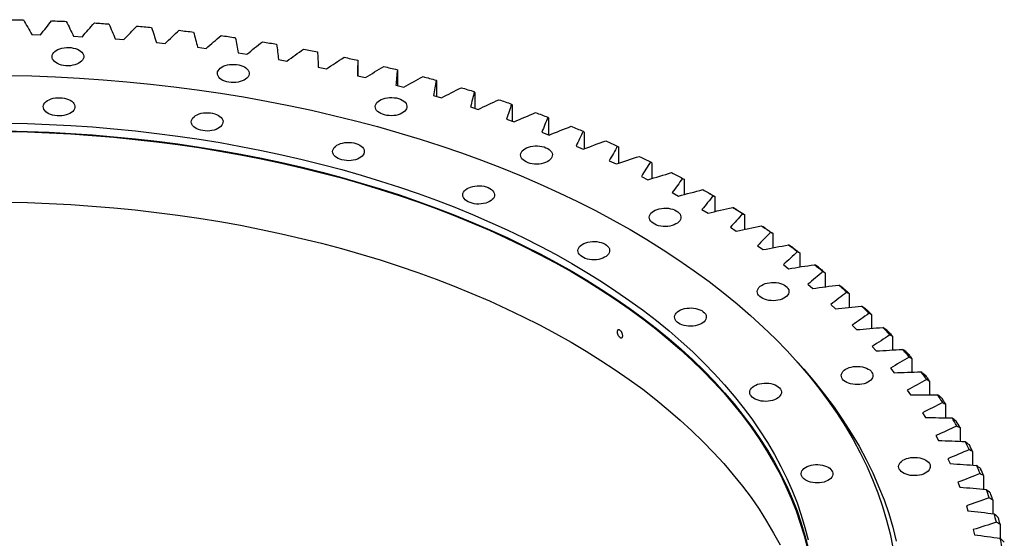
# Model space of a CAD drawing. Header units: millimetres. Extents: x 87 to 10836, y 6003 to 14592.
# Tile 16 of 16: x 7974 to 8998, y 10451 to 10991. Entities that reach past the tile are written whole.
import ezdxf

# ---------------------------------------------------------------- set-up
doc = ezdxf.new("R2010")
doc.units = ezdxf.units.MM
doc.header["$LTSCALE"] = 50

msp = doc.modelspace()

# ---------------------------------------------------------------- linework, layer by layer
at = {"color": 7, "linetype": 'Continuous', "lineweight": 25}
for p, q in [((7986.4, 10975.9), (7995.6, 10975.6)), ((8029.9, 10974.1), (8039, 10973.7)), ((8073.2, 10971.4), (8082.2, 10970.7)), ((8116.2, 10967.5), (8125.2, 10966.6)), ((8158.9, 10962.7), (8167.8, 10961.5)), ((8201.3, 10956.8), (8210.1, 10955.4)), ((8243.1, 10949.9), (8251.8, 10948.3)), ((8325.6, 10948.3), (8325.6, 10933)), ((8284.5, 10942), (8293, 10940.2)), ((8325.2, 10933.1), (8333.6, 10931.1)), ((8367, 10938.4), (8367, 10922.7)), ((8365.2, 10923.2), (8373.5, 10921)), ((8407.6, 10927.5), (8407.6, 10911.4)), ((8404.5, 10912.3), (8412.6, 10910)), ((8447.4, 10915.6), (8447.4, 10899.1)), ((8486.3, 10902.8), (8486.3, 10885.8)), ((8443, 10900.6), (8450.9, 10898)), ((8480.5, 10887.9), (8488.3, 10885.1)), ((8524.2, 10889.1), (8524.2, 10871.5)), ((8517.2, 10874.3), (8524.7, 10871.3)), ((8561.1, 10874.4), (8561.1, 10857)), ((8552.8, 10859.8), (8560.1, 10856.7)), ((8597, 10858.9), (8597, 10842)), ((8587.3, 10844.5), (8594.4, 10841.2)), ((8631.6, 10842.5), (8631.6, 10826.1)), ((8620.7, 10828.3), (8627.5, 10824.8)), ((8665.1, 10825.3), (8665.1, 10809.3)), ((8652.9, 10811.4), (8659.4, 10807.8)), ((8693, 10809.7), (8690.2, 10811.3)), ((8697.2, 10807.3), (8697.2, 10791.6)), ((8683.8, 10793.7), (8690.1, 10789.9)), ((8728, 10788.5), (8728, 10773.2)), ((8713.4, 10775.3), (8719.4, 10771.3)), ((8757.5, 10769), (8757.5, 10753.9)), ((8741.7, 10756.1), (8747.4, 10752)), ((8785.5, 10748.8), (8785.5, 10734)), ((8768.5, 10736.4), (8773.9, 10732.1)), ((8812, 10728), (8812, 10713.3)), ((8793.9, 10715.9), (8799, 10711.6)), ((8836.9, 10706.5), (8836.9, 10692)), ((8817.7, 10694.9), (8822.6, 10690.4)), ((8860.3, 10684.4), (8860.3, 10670)), ((8840.1, 10673.3), (8844.6, 10668.7)), ((8882.1, 10661.8), (8882.1, 10647.5)), ((8860.8, 10651.2), (8865, 10646.5)), ((8902.2, 10638.7), (8902.2, 10624.5)), ((8879.9, 10628.6), (8883.7, 10623.8)), ((8920.6, 10615.1), (8920.6, 10600.9)), ((8897.4, 10605.6), (8900.9, 10600.7)), ((8937.3, 10591.1), (8937.3, 10576.9)), ((8913.2, 10582.2), (8916.3, 10577.2)), ((8952.3, 10566.8), (8952.3, 10552.5)), ((8927.3, 10558.4), (8930, 10553.4)), ((8939.6, 10534.3), (8942, 10529.2)), ((8965.4, 10542), (8965.4, 10527.7)), ((8976.8, 10517), (8976.8, 10502.6)), ((8950.2, 10509.9), (8952.2, 10504.8)), ((8986.3, 10491.7), (8986.3, 10477.2)), ((8959, 10485.3), (8960.6, 10480.1)), ((8994, 10466.3), (8994, 10451.5)), ((8966, 10460.5), (8967.2, 10455.2))]:
    msp.add_line(p, q, dxfattribs=at)
at = {"color": 7, "linetype": 'Continuous', "lineweight": 25, "flags": 128}
for points in [[(7962.5, 10991.4), (7964.4, 10991.4), (7966.3, 10991.3), (7968.2, 10991.3), (7970.1, 10991.3), (7972, 10991.2), (7973.9, 10991.2), (7975.8, 10991.1), (7977.7, 10991.1)], [(8007, 10990.2), (8008.9, 10990.1), (8010.8, 10990.1), (8012.7, 10990), (8014.6, 10989.9), (8016.5, 10989.8), (8018.4, 10989.7), (8020.3, 10989.7), (8022.2, 10989.6)], [(8051.5, 10988), (8053.4, 10987.9), (8055.3, 10987.7), (8057.2, 10987.6), (8059.1, 10987.5), (8061, 10987.4), (8062.9, 10987.2), (8064.7, 10987.1), (8066.6, 10987)], [(8095.8, 10984.7), (8097.6, 10984.5), (8099.5, 10984.3), (8101.4, 10984.2), (8103.3, 10984), (8105.2, 10983.8), (8107, 10983.6), (8108.9, 10983.5), (8110.8, 10983.3)], [(8139.7, 10980.3), (8141.6, 10980.1), (8143.5, 10979.9), (8145.4, 10979.6), (8147.2, 10979.4), (8149.1, 10979.2), (8150.9, 10979), (8152.8, 10978.8), (8154.7, 10978.5)], [(8183.4, 10974.8), (8185.2, 10974.6), (8187.1, 10974.3), (8188.9, 10974.1), (8190.8, 10973.8), (8192.6, 10973.5), (8194.5, 10973.3), (8196.3, 10973), (8198.2, 10972.7)], [(8226.6, 10968.4), (8228.4, 10968.1), (8230.2, 10967.7), (8232.1, 10967.4), (8233.9, 10967.1), (8235.7, 10966.8), (8237.5, 10966.5), (8239.4, 10966.2), (8241.2, 10965.9)], [(8035.6, 10959.7), (8037.2, 10958.6), (8038.5, 10957.4), (8039.5, 10956.2), (8040.1, 10954.8), (8040.4, 10953.5), (8040.4, 10952.1), (8040, 10950.7), (8039.3, 10949.4), (8038.2, 10948.1), (8036.8, 10947), (8035.2, 10946), (8033.3, 10945.1), (8031.2, 10944.4), (8029, 10943.9), (8026.7, 10943.5), (8024.3, 10943.4), (8021.9, 10943.5), (8019.5, 10943.8), (8017.2, 10944.2), (8015.1, 10944.9), (8013.2, 10945.7), (8011.5, 10946.7), (8010, 10947.8), (8008.9, 10949.1), (8008.1, 10950.4), (8007.6, 10951.7), (8007.5, 10953.1), (8007.7, 10954.5), (8008.3, 10955.8), (8009.2, 10957.1), (8010.4, 10958.3), (8011.9, 10959.4), (8013.6, 10960.4), (8015.6, 10961.2), (8017.8, 10961.8), (8020.1, 10962.2), (8022.5, 10962.4), (8024.9, 10962.4), (8027.3, 10962.3), (8029.6, 10961.9), (8031.8, 10961.3), (8033.8, 10960.6), (8035.6, 10959.7)], [(8269.3, 10960.8), (8271.1, 10960.5), (8272.9, 10960.1), (8274.7, 10959.8), (8276.5, 10959.4), (8278.3, 10959.1), (8280.1, 10958.7), (8281.9, 10958.4), (8283.7, 10958)], [(8207.7, 10942.2), (8209.3, 10941.1), (8210.6, 10939.9), (8211.6, 10938.7), (8212.2, 10937.3), (8212.5, 10935.9), (8212.5, 10934.6), (8212.1, 10933.2), (8211.4, 10931.9), (8210.3, 10930.6), (8208.9, 10929.5), (8207.3, 10928.4), (8205.4, 10927.6), (8203.3, 10926.9), (8201.1, 10926.3), (8198.8, 10926), (8196.4, 10925.9), (8194, 10926), (8191.6, 10926.2), (8189.3, 10926.7), (8187.2, 10927.4), (8185.3, 10928.2), (8183.6, 10929.2), (8182.1, 10930.3), (8181, 10931.5), (8180.2, 10932.8), (8179.7, 10934.2), (8179.6, 10935.6), (8179.8, 10937), (8180.3, 10938.3), (8181.3, 10939.6), (8182.5, 10940.8), (8184, 10941.9), (8185.7, 10942.9), (8187.7, 10943.6), (8189.9, 10944.3), (8192.2, 10944.7), (8194.6, 10944.9), (8197, 10944.9), (8199.4, 10944.8), (8201.7, 10944.4), (8203.9, 10943.8), (8205.9, 10943.1), (8207.7, 10942.2)], [(8311.4, 10952.3), (8313.1, 10951.9), (8314.9, 10951.5), (8316.7, 10951.1), (8318.5, 10950.7), (8320.2, 10950.3), (8322, 10949.9), (8323.8, 10949.5), (8325.6, 10949.1)], [(8352.8, 10942.7), (8354.5, 10942.3), (8356.3, 10941.8), (8358, 10941.4), (8359.8, 10941), (8361.5, 10940.5), (8363.3, 10940.1), (8365, 10939.7), (8366.8, 10939.2)], [(7961.5, 10933.4), (7986.4, 10932.8), (8011.2, 10931.9), (8036, 10930.6), (8060.7, 10928.9), (8085.4, 10926.8), (8109.9, 10924.4), (8134.3, 10921.6), (8158.6, 10918.4), (8182.7, 10914.9), (8206.7, 10911), (8230.5, 10906.7), (8254, 10902.1), (8277.4, 10897.1), (8300.5, 10891.8), (8323.4, 10886.1), (8346, 10880.1), (8368.3, 10873.7), (8390.4, 10867), (8412.1, 10860), (8433.5, 10852.7), (8454.5, 10845), (8475.2, 10837), (8495.6, 10828.7), (8515.5, 10820.1), (8535.1, 10811.2), (8554.2, 10802), (8572.9, 10792.6), (8591.2, 10782.8), (8609.1, 10772.8)], [(8393.5, 10932.1), (8395.2, 10931.7), (8396.9, 10931.2), (8398.7, 10930.7), (8400.4, 10930.2), (8402.1, 10929.8), (8403.8, 10929.3), (8405.5, 10928.8), (8407.2, 10928.3)], [(8433.4, 10920.6), (8435.1, 10920.1), (8436.8, 10919.6), (8438.5, 10919.1), (8440.1, 10918.5), (8441.8, 10918), (8443.5, 10917.5), (8445.2, 10917), (8446.8, 10916.5)], [(8026.5, 10907.5), (8028.1, 10906.4), (8029.4, 10905.2), (8030.3, 10904), (8031, 10902.6), (8031.3, 10901.2), (8031.2, 10899.8), (8030.9, 10898.5), (8030.1, 10897.2), (8029.1, 10895.9), (8027.7, 10894.8), (8026, 10893.7), (8024.2, 10892.9), (8022.1, 10892.2), (8019.9, 10891.6), (8017.5, 10891.3), (8015.1, 10891.2), (8012.7, 10891.3), (8010.4, 10891.5), (8008.1, 10892), (8006, 10892.7), (8004, 10893.5), (8002.3, 10894.5), (8000.9, 10895.6), (7999.8, 10896.8), (7998.9, 10898.1), (7998.5, 10899.5), (7998.3, 10900.9), (7998.5, 10902.3), (7999.1, 10903.6), (8000, 10904.9), (8001.2, 10906.1), (8002.7, 10907.2), (8004.5, 10908.1), (8006.5, 10908.9), (8008.6, 10909.6), (8010.9, 10910), (8013.3, 10910.2), (8015.7, 10910.2), (8018.1, 10910.1), (8020.4, 10909.7), (8022.6, 10909.1), (8024.7, 10908.4), (8026.5, 10907.5)], [(8371.9, 10907.7), (8373.5, 10906.6), (8374.8, 10905.4), (8375.8, 10904.2), (8376.4, 10902.8), (8376.7, 10901.4), (8376.7, 10900), (8376.3, 10898.7), (8375.6, 10897.4), (8374.5, 10896.1), (8373.1, 10895), (8371.5, 10893.9), (8369.6, 10893.1), (8367.5, 10892.4), (8365.3, 10891.8), (8363, 10891.5), (8360.6, 10891.4), (8358.2, 10891.5), (8355.8, 10891.7), (8353.5, 10892.2), (8351.4, 10892.9), (8349.5, 10893.7), (8347.8, 10894.7), (8346.3, 10895.8), (8345.2, 10897), (8344.4, 10898.3), (8343.9, 10899.7), (8343.8, 10901.1), (8344, 10902.5), (8344.6, 10903.8), (8345.5, 10905.1), (8346.7, 10906.3), (8348.2, 10907.4), (8349.9, 10908.3), (8351.9, 10909.1), (8354.1, 10909.7), (8356.4, 10910.2), (8358.8, 10910.4), (8361.2, 10910.4), (8363.6, 10910.2), (8365.9, 10909.9), (8368.1, 10909.3), (8370.1, 10908.6), (8371.9, 10907.7)], [(8472.5, 10908.1), (8474.1, 10907.6), (8475.7, 10907), (8477.4, 10906.5), (8479, 10905.9), (8480.7, 10905.3), (8482.3, 10904.8), (8483.9, 10904.2), (8485.6, 10903.6)], [(8180.6, 10891.8), (8182.1, 10890.7), (8183.4, 10889.5), (8184.4, 10888.3), (8185.1, 10886.9), (8185.4, 10885.6), (8185.3, 10884.2), (8184.9, 10882.8), (8184.2, 10881.5), (8183.1, 10880.2), (8181.8, 10879.1), (8180.1, 10878.1), (8178.2, 10877.2), (8176.2, 10876.5), (8173.9, 10876), (8171.6, 10875.6), (8169.2, 10875.5), (8166.8, 10875.6), (8164.4, 10875.9), (8162.2, 10876.3), (8160, 10877), (8158.1, 10877.8), (8156.4, 10878.8), (8155, 10879.9), (8153.8, 10881.1), (8153, 10882.5), (8152.5, 10883.8), (8152.4, 10885.2), (8152.6, 10886.6), (8153.2, 10887.9), (8154.1, 10889.2), (8155.3, 10890.4), (8156.8, 10891.5), (8158.6, 10892.5), (8160.5, 10893.3), (8162.7, 10893.9), (8165, 10894.3), (8167.4, 10894.5), (8169.8, 10894.5), (8172.2, 10894.4), (8174.5, 10894), (8176.7, 10893.4), (8178.7, 10892.7), (8180.6, 10891.8)], [(8510.6, 10894.7), (8512.2, 10894.1), (8513.8, 10893.5), (8515.4, 10892.9), (8517, 10892.3), (8518.6, 10891.7), (8520.2, 10891.1), (8521.7, 10890.5), (8523.3, 10889.9)], [(7959.2, 10883.8), (7981.9, 10883.2), (8004.5, 10882.4), (8027, 10881.2), (8049.5, 10879.7), (8071.9, 10877.8), (8094.2, 10875.6), (8116.4, 10873), (8138.5, 10870.1), (8160.5, 10866.9), (8182.3, 10863.4), (8203.9, 10859.5), (8225.3, 10855.3), (8246.6, 10850.8), (8267.6, 10845.9), (8288.4, 10840.8), (8309, 10835.3), (8329.3, 10829.5), (8349.3, 10823.4), (8369.1, 10817), (8388.6, 10810.3), (8407.7, 10803.4), (8426.5, 10796.1), (8445, 10788.6), (8463.2, 10780.7), (8481, 10772.6), (8498.4, 10764.3), (8515.4, 10755.7), (8532, 10746.8), (8548.2, 10737.7)], [(7959.2, 10875.6), (7981.9, 10875.1), (8004.5, 10874.2), (8027, 10873), (8049.5, 10871.5), (8071.9, 10869.6), (8094.2, 10867.4), (8116.4, 10864.8), (8138.5, 10862), (8160.5, 10858.7), (8182.3, 10855.2), (8203.9, 10851.3), (8225.3, 10847.1), (8246.6, 10842.6), (8267.6, 10837.8), (8288.4, 10832.6), (8309, 10827.1), (8329.3, 10821.3), (8349.3, 10815.2), (8369.1, 10808.9), (8388.6, 10802.2), (8407.7, 10795.2), (8426.5, 10787.9), (8445, 10780.4), (8463.2, 10772.6), (8481, 10764.5), (8498.4, 10756.1), (8515.4, 10747.5), (8532, 10738.6), (8548.2, 10729.5)], [(7959.2, 10875), (7981.8, 10874.5), (8004.4, 10873.6), (8026.9, 10872.5), (8049.4, 10870.9), (8071.8, 10869), (8094, 10866.8), (8116.2, 10864.3), (8138.3, 10861.4), (8160.2, 10858.2), (8182, 10854.6), (8203.6, 10850.8), (8225, 10846.6), (8246.2, 10842.1), (8267.2, 10837.2), (8288, 10832.1), (8308.6, 10826.6), (8328.8, 10820.8), (8348.9, 10814.7), (8368.6, 10808.4), (8388, 10801.7), (8407.2, 10794.7), (8426, 10787.5), (8444.4, 10779.9), (8462.6, 10772.1), (8480.3, 10764), (8497.7, 10755.7), (8514.7, 10747.1), (8531.3, 10738.2), (8547.5, 10729.1)], [(8547.7, 10880.4), (8549.2, 10879.7), (8550.8, 10879.1), (8552.3, 10878.5), (8553.9, 10877.8), (8555.4, 10877.2), (8557, 10876.6), (8558.5, 10875.9), (8560.1, 10875.3)], [(8327.6, 10860.9), (8329.1, 10859.8), (8330.4, 10858.7), (8331.4, 10857.4), (8332.1, 10856), (8332.4, 10854.7), (8332.3, 10853.3), (8331.9, 10851.9), (8331.2, 10850.6), (8330.1, 10849.3), (8328.8, 10848.2), (8327.1, 10847.2), (8325.2, 10846.3), (8323.2, 10845.6), (8320.9, 10845.1), (8318.6, 10844.7), (8316.2, 10844.6), (8313.8, 10844.7), (8311.4, 10845), (8309.2, 10845.4), (8307, 10846.1), (8305.1, 10846.9), (8303.4, 10847.9), (8302, 10849), (8300.8, 10850.3), (8300, 10851.6), (8299.5, 10852.9), (8299.4, 10854.3), (8299.6, 10855.7), (8300.2, 10857.1), (8301.1, 10858.3), (8302.3, 10859.5), (8303.8, 10860.6), (8305.6, 10861.6), (8307.6, 10862.4), (8309.7, 10863), (8312, 10863.4), (8314.4, 10863.6), (8316.8, 10863.7), (8319.2, 10863.5), (8321.5, 10863.1), (8323.7, 10862.5), (8325.7, 10861.8), (8327.6, 10860.9)], [(8583.7, 10865.2), (8585.2, 10864.5), (8586.7, 10863.8), (8588.2, 10863.2), (8589.7, 10862.5), (8591.2, 10861.8), (8592.7, 10861.1), (8594.2, 10860.5), (8595.7, 10859.8)], [(8523.3, 10857.2), (8524.8, 10856.2), (8526.1, 10855), (8527.1, 10853.7), (8527.8, 10852.4), (8528.1, 10851), (8528, 10849.6), (8527.6, 10848.2), (8526.9, 10846.9), (8525.8, 10845.7), (8524.5, 10844.5), (8522.8, 10843.5), (8521, 10842.6), (8518.9, 10841.9), (8516.6, 10841.4), (8514.3, 10841.1), (8511.9, 10841), (8509.5, 10841), (8507.1, 10841.3), (8504.9, 10841.8), (8502.8, 10842.4), (8500.8, 10843.3), (8499.1, 10844.3), (8497.7, 10845.4), (8496.5, 10846.6), (8495.7, 10847.9), (8495.2, 10849.3), (8495.1, 10850.7), (8495.3, 10852), (8495.9, 10853.4), (8496.8, 10854.7), (8498, 10855.9), (8499.5, 10857), (8501.3, 10857.9), (8503.3, 10858.7), (8505.4, 10859.3), (8507.7, 10859.7), (8510.1, 10860), (8512.5, 10860), (8514.9, 10859.8), (8517.2, 10859.4), (8519.4, 10858.9), (8521.4, 10858.1), (8523.3, 10857.2)], [(8618.6, 10849.1), (8620, 10848.4), (8621.5, 10847.7), (8622.9, 10847), (8624.4, 10846.3), (8625.8, 10845.6), (8627.3, 10844.8), (8628.7, 10844.1), (8630.2, 10843.4)], [(8652.2, 10832.2), (8653.7, 10831.4), (8655.1, 10830.7), (8656.5, 10830), (8657.9, 10829.2), (8659.3, 10828.5), (8660.7, 10827.7), (8662.1, 10827), (8663.5, 10826.2)], [(8463, 10815.7), (8464.6, 10814.7), (8465.9, 10813.5), (8466.9, 10812.2), (8467.5, 10810.9), (8467.9, 10809.5), (8467.8, 10808.1), (8467.4, 10806.7), (8466.7, 10805.4), (8465.6, 10804.2), (8464.3, 10803), (8462.6, 10802), (8460.7, 10801.1), (8458.7, 10800.4), (8456.4, 10799.9), (8454.1, 10799.6), (8451.7, 10799.5), (8449.3, 10799.5), (8446.9, 10799.8), (8444.6, 10800.3), (8442.5, 10801), (8440.6, 10801.8), (8438.9, 10802.8), (8437.5, 10803.9), (8436.3, 10805.1), (8435.5, 10806.4), (8435, 10807.8), (8434.9, 10809.2), (8435.1, 10810.5), (8435.7, 10811.9), (8436.6, 10813.2), (8437.8, 10814.4), (8439.3, 10815.5), (8441.1, 10816.4), (8443, 10817.2), (8445.2, 10817.8), (8447.5, 10818.2), (8449.9, 10818.5), (8452.3, 10818.5), (8454.7, 10818.3), (8457, 10817.9), (8459.2, 10817.4), (8461.2, 10816.6), (8463, 10815.7)], [(8684.7, 10814.5), (8686, 10813.7), (8687.4, 10812.9), (8688.7, 10812.2), (8690.1, 10811.4), (8691.4, 10810.6), (8692.8, 10809.8), (8694.1, 10809.1), (8695.5, 10808.3)], [(8693, 10809.7), (8694, 10809.1), (8695.1, 10808.5), (8696.1, 10807.9), (8697.2, 10807.3)], [(7959.2, 10801.5), (7981.8, 10801), (8004.4, 10800.2), (8026.9, 10799), (8049.4, 10797.4), (8071.8, 10795.6), (8094, 10793.3), (8116.2, 10790.8), (8138.3, 10787.9), (8160.2, 10784.7), (8182, 10781.2), (8203.6, 10777.3), (8225, 10773.1), (8246.2, 10768.6), (8267.2, 10763.7), (8288, 10758.6), (8308.6, 10753.1), (8328.8, 10747.3), (8348.9, 10741.3), (8368.6, 10734.9), (8388, 10728.2), (8407.2, 10721.2), (8426, 10714), (8444.4, 10706.4), (8462.6, 10698.6), (8480.3, 10690.5), (8497.7, 10682.2), (8514.7, 10673.6), (8531.3, 10664.7), (8547.5, 10655.6)], [(8657.1, 10792.4), (8658.7, 10791.3), (8660, 10790.1), (8661, 10788.9), (8661.6, 10787.5), (8661.9, 10786.2), (8661.9, 10784.8), (8661.5, 10783.4), (8660.8, 10782.1), (8659.7, 10780.8), (8658.3, 10779.7), (8656.7, 10778.7), (8654.8, 10777.8), (8652.7, 10777.1), (8650.5, 10776.6), (8648.2, 10776.2), (8645.8, 10776.1), (8643.4, 10776.2), (8641, 10776.5), (8638.7, 10776.9), (8636.6, 10777.6), (8634.7, 10778.4), (8633, 10779.4), (8631.5, 10780.5), (8630.4, 10781.7), (8629.6, 10783.1), (8629.1, 10784.4), (8629, 10785.8), (8629.2, 10787.2), (8629.8, 10788.5), (8630.7, 10789.8), (8631.9, 10791), (8633.4, 10792.1), (8635.1, 10793.1), (8637.1, 10793.9), (8639.3, 10794.5), (8641.6, 10794.9), (8644, 10795.1), (8646.4, 10795.1), (8648.8, 10795), (8651.1, 10794.6), (8653.3, 10794), (8655.3, 10793.3), (8657.1, 10792.4)], [(8715.8, 10796), (8717.1, 10795.2), (8718.4, 10794.4), (8719.7, 10793.6), (8721, 10792.8), (8722.3, 10792), (8723.6, 10791.2), (8724.8, 10790.4), (8726.1, 10789.5)], [(8719.8, 10793.7), (8720.8, 10793), (8721.9, 10792.4), (8722.9, 10791.7), (8723.9, 10791.1), (8725, 10790.4), (8726, 10789.8), (8727, 10789.1), (8728, 10788.5)], [(8609.1, 10772.8), (8626.4, 10762.5), (8643.3, 10751.9), (8659.7, 10741.1), (8675.7, 10730.1), (8691.1, 10718.8), (8706, 10707.3), (8720.3, 10695.5), (8734.2, 10683.6), (8747.5, 10671.4), (8760.2, 10659.1), (8772.3, 10646.5), (8783.9, 10633.8), (8795, 10620.9), (8805.4, 10607.9), (8815.2, 10594.7), (8824.4, 10581.3), (8833, 10567.8), (8841, 10554.2), (8848.4, 10540.5), (8855.2, 10526.7), (8861.3, 10512.7), (8866.8, 10498.7), (8871.7, 10484.6), (8875.9, 10470.5), (8879.5, 10456.2), (8882.4, 10442)], [(8745.6, 10776.8), (8746.8, 10776), (8748, 10775.1), (8749.3, 10774.3), (8750.5, 10773.5), (8751.7, 10772.6), (8752.9, 10771.8), (8754.2, 10770.9), (8755.4, 10770.1)], [(8749.6, 10774.4), (8750.6, 10773.7), (8751.6, 10773), (8752.6, 10772.4), (8753.6, 10771.7), (8754.5, 10771), (8755.5, 10770.3), (8756.5, 10769.7), (8757.5, 10769)], [(8582.9, 10757.7), (8584.5, 10756.6), (8585.8, 10755.4), (8586.7, 10754.2), (8587.4, 10752.8), (8587.7, 10751.5), (8587.7, 10750.1), (8587.3, 10748.7), (8586.5, 10747.4), (8585.5, 10746.1), (8584.1, 10745), (8582.5, 10744), (8580.6, 10743.1), (8578.5, 10742.4), (8576.3, 10741.9), (8573.9, 10741.5), (8571.5, 10741.4), (8569.1, 10741.5), (8566.8, 10741.8), (8564.5, 10742.2), (8562.4, 10742.9), (8560.4, 10743.7), (8558.7, 10744.7), (8557.3, 10745.8), (8556.2, 10747.1), (8555.3, 10748.4), (8554.9, 10749.7), (8554.7, 10751.1), (8554.9, 10752.5), (8555.5, 10753.8), (8556.4, 10755.1), (8557.6, 10756.3), (8559.1, 10757.4), (8560.9, 10758.4), (8562.9, 10759.2), (8565, 10759.8), (8567.3, 10760.2), (8569.7, 10760.4), (8572.1, 10760.4), (8574.5, 10760.3), (8576.8, 10759.9), (8579, 10759.3), (8581.1, 10758.6), (8582.9, 10757.7)], [(8773.9, 10756.9), (8775.1, 10756), (8776.2, 10755.2), (8777.4, 10754.3), (8778.6, 10753.4), (8779.7, 10752.6), (8780.9, 10751.7), (8782.1, 10750.8), (8783.2, 10750)], [(8778, 10754.4), (8778.9, 10753.7), (8779.9, 10753), (8780.8, 10752.3), (8781.7, 10751.6), (8782.7, 10750.9), (8783.6, 10750.2), (8784.5, 10749.5), (8785.5, 10748.8)], [(8548.2, 10737.7), (8564, 10728.3), (8579.4, 10718.7), (8594.3, 10708.9), (8608.8, 10698.8), (8622.8, 10688.6), (8636.4, 10678.1), (8649.5, 10667.4), (8662, 10656.5), (8674.1, 10645.5), (8685.7, 10634.3), (8696.8, 10622.8), (8707.3, 10611.3), (8717.3, 10599.6), (8726.8, 10587.7), (8735.7, 10575.7), (8744.1, 10563.5), (8752, 10551.3), (8759.3, 10538.9), (8766, 10526.4), (8772.1, 10513.8), (8777.7, 10501.1), (8782.7, 10488.4), (8787.1, 10475.6), (8790.9, 10462.7), (8794.2, 10449.8)], [(8547.5, 10729.1), (8563.3, 10719.7), (8578.7, 10710.2), (8593.6, 10700.3), (8608, 10690.3), (8622.1, 10680), (8635.6, 10669.6), (8648.6, 10658.9), (8661.2, 10648.1), (8673.3, 10637), (8684.8, 10625.8), (8695.9, 10614.4), (8706.4, 10602.8), (8716.4, 10591.1), (8725.9, 10579.3), (8734.8, 10567.3), (8743.2, 10555.2), (8751, 10542.9), (8758.3, 10530.5), (8765, 10518.1), (8771.2, 10505.5), (8776.7, 10492.8), (8781.7, 10480.1), (8786.1, 10467.3), (8790, 10454.4), (8793.2, 10441.5)], [(8548.2, 10729.5), (8564, 10720.1), (8579.4, 10710.5), (8594.3, 10700.7), (8608.8, 10690.7), (8622.8, 10680.4), (8636.4, 10669.9), (8649.5, 10659.2), (8662, 10648.4), (8674.1, 10637.3), (8685.7, 10626.1), (8696.8, 10614.7), (8707.3, 10603.1), (8717.3, 10591.4), (8726.8, 10579.5), (8735.7, 10567.5), (8744.1, 10555.4), (8752, 10543.1), (8759.3, 10530.7), (8766, 10518.2), (8772.1, 10505.7), (8777.7, 10493), (8782.7, 10480.2), (8787.1, 10467.4), (8790.9, 10454.5), (8794.2, 10441.6)], [(8800.8, 10736.3), (8801.9, 10735.4), (8803, 10734.5), (8804.1, 10733.7), (8805.2, 10732.8), (8806.3, 10731.9), (8807.4, 10731), (8808.5, 10730.1), (8809.6, 10729.2)], [(8804.9, 10733.7), (8805.8, 10733), (8806.7, 10732.3), (8807.6, 10731.5), (8808.5, 10730.8), (8809.3, 10730.1), (8810.2, 10729.4), (8811.1, 10728.7), (8812, 10728)], [(8769.5, 10715.1), (8771, 10714), (8772.3, 10712.9), (8773.3, 10711.6), (8774, 10710.3), (8774.3, 10708.9), (8774.2, 10707.5), (8773.8, 10706.1), (8773.1, 10704.8), (8772, 10703.5), (8770.7, 10702.4), (8769, 10701.4), (8767.1, 10700.5), (8765.1, 10699.8), (8762.8, 10699.3), (8760.5, 10699), (8758.1, 10698.8), (8755.7, 10698.9), (8753.3, 10699.2), (8751.1, 10699.7), (8748.9, 10700.3), (8747, 10701.1), (8745.3, 10702.1), (8743.9, 10703.2), (8742.7, 10704.5), (8741.9, 10705.8), (8741.4, 10707.1), (8741.3, 10708.5), (8741.5, 10709.9), (8742.1, 10711.3), (8743, 10712.6), (8744.2, 10713.8), (8745.7, 10714.8), (8747.5, 10715.8), (8749.5, 10716.6), (8751.6, 10717.2), (8753.9, 10717.6), (8756.3, 10717.8), (8758.7, 10717.9), (8761.1, 10717.7), (8763.4, 10717.3), (8765.6, 10716.7), (8767.6, 10716), (8769.5, 10715.1)], [(8826.1, 10715.1), (8827.2, 10714.2), (8828.2, 10713.3), (8829.2, 10712.4), (8830.3, 10711.4), (8831.3, 10710.5), (8832.3, 10709.6), (8833.4, 10708.7), (8834.4, 10707.8)], [(8830.3, 10712.4), (8831.1, 10711.6), (8832, 10710.9), (8832.8, 10710.2), (8833.6, 10709.4), (8834.5, 10708.7), (8835.3, 10708), (8836.1, 10707.2), (8836.9, 10706.5)], [(8683.5, 10688.5), (8685, 10687.4), (8686.3, 10686.3), (8687.3, 10685), (8688, 10683.7), (8688.3, 10682.3), (8688.2, 10680.9), (8687.8, 10679.5), (8687.1, 10678.2), (8686, 10676.9), (8684.7, 10675.8), (8683, 10674.8), (8681.1, 10673.9), (8679.1, 10673.2), (8676.8, 10672.7), (8674.5, 10672.4), (8672.1, 10672.2), (8669.7, 10672.3), (8667.3, 10672.6), (8665.1, 10673.1), (8662.9, 10673.7), (8661, 10674.5), (8659.3, 10675.5), (8657.9, 10676.6), (8656.7, 10677.9), (8655.9, 10679.2), (8655.4, 10680.5), (8655.3, 10681.9), (8655.5, 10683.3), (8656.1, 10684.7), (8657, 10686), (8658.2, 10687.2), (8659.7, 10688.2), (8661.5, 10689.2), (8663.4, 10690), (8665.6, 10690.6), (8667.9, 10691), (8670.3, 10691.2), (8672.7, 10691.3), (8675.1, 10691.1), (8677.4, 10690.7), (8679.6, 10690.1), (8681.6, 10689.4), (8683.5, 10688.5)], [(8849.9, 10693.3), (8850.9, 10692.4), (8851.9, 10691.4), (8852.8, 10690.5), (8853.8, 10689.5), (8854.8, 10688.6), (8855.7, 10687.7), (8856.7, 10686.7), (8857.7, 10685.8)], [(8854.1, 10690.5), (8854.9, 10689.7), (8855.7, 10689), (8856.5, 10688.2), (8857.2, 10687.5), (8858, 10686.7), (8858.8, 10685.9), (8859.6, 10685.2), (8860.3, 10684.4)], [(8872.1, 10671), (8873, 10670), (8873.9, 10669), (8874.8, 10668.1), (8875.7, 10667.1), (8876.6, 10666.1), (8877.5, 10665.2), (8878.4, 10664.2), (8879.3, 10663.2)], [(8876.3, 10668), (8877.1, 10667.2), (8877.8, 10666.5), (8878.5, 10665.7), (8879.2, 10664.9), (8880, 10664.2), (8880.7, 10663.4), (8881.4, 10662.6), (8882.1, 10661.8)], [(8547.5, 10655.6), (8563.3, 10646.3), (8578.7, 10636.7), (8593.6, 10626.8), (8608, 10616.8), (8622.1, 10606.6), (8635.6, 10596.1), (8648.6, 10585.4), (8661.2, 10574.6), (8673.3, 10563.5), (8684.8, 10552.3), (8695.9, 10540.9), (8706.4, 10529.4), (8716.4, 10517.6), (8725.9, 10505.8), (8734.8, 10493.8), (8743.2, 10481.7), (8751, 10469.4), (8758.3, 10457), (8765, 10444.6)], [(8892.6, 10648.1), (8893.5, 10647.1), (8894.3, 10646.1), (8895.1, 10645.1), (8896, 10644.1), (8896.8, 10643.2), (8897.6, 10642.2), (8898.4, 10641.2), (8899.3, 10640.2)], [(8781.8, 10636.2), (8789.7, 10627.4), (8800.8, 10614.5), (8811.3, 10601.3), (8821.2, 10588), (8830.5, 10574.6), (8839.2, 10561), (8847.2, 10547.3), (8854.7, 10533.5), (8861.5, 10519.6), (8867.6, 10505.5), (8873.2, 10491.4), (8878.1, 10477.2), (8882.3, 10463), (8885.9, 10448.6)], [(8896.9, 10645), (8897.6, 10644.3), (8898.2, 10643.5), (8898.9, 10642.7), (8899.6, 10641.9), (8900.2, 10641.1), (8900.9, 10640.3), (8901.6, 10639.5), (8902.2, 10638.7)], [(8856.8, 10627.7), (8858.4, 10626.7), (8859.7, 10625.5), (8860.7, 10624.2), (8861.3, 10622.9), (8861.6, 10621.5), (8861.6, 10620.1), (8861.2, 10618.7), (8860.5, 10617.4), (8859.4, 10616.2), (8858, 10615), (8856.4, 10614), (8854.5, 10613.1), (8852.4, 10612.4), (8850.2, 10611.9), (8847.9, 10611.6), (8845.5, 10611.5), (8843.1, 10611.5), (8840.7, 10611.8), (8838.4, 10612.3), (8836.3, 10613), (8834.4, 10613.8), (8832.7, 10614.8), (8831.2, 10615.9), (8830.1, 10617.1), (8829.3, 10618.4), (8828.8, 10619.8), (8828.7, 10621.2), (8828.9, 10622.5), (8829.5, 10623.9), (8830.4, 10625.2), (8831.6, 10626.4), (8833.1, 10627.5), (8834.8, 10628.4), (8836.8, 10629.2), (8839, 10629.8), (8841.3, 10630.2), (8843.7, 10630.5), (8846.1, 10630.5), (8848.5, 10630.3), (8850.8, 10629.9), (8853, 10629.4), (8855, 10628.6), (8856.8, 10627.7)], [(8911.5, 10624.7), (8912.3, 10623.7), (8913, 10622.7), (8913.8, 10621.7), (8914.6, 10620.7), (8915.3, 10619.7), (8916.1, 10618.7), (8916.8, 10617.7), (8917.6, 10616.7)], [(8915.8, 10621.6), (8916.4, 10620.8), (8917, 10620), (8917.6, 10619.2), (8918.2, 10618.4), (8918.8, 10617.6), (8919.4, 10616.8), (8920, 10615.9), (8920.6, 10615.1)], [(8761.7, 10610.3), (8763.2, 10609.2), (8764.5, 10608), (8765.5, 10606.8), (8766.2, 10605.4), (8766.5, 10604.1), (8766.4, 10602.7), (8766, 10601.3), (8765.3, 10600), (8764.2, 10598.7), (8762.9, 10597.6), (8761.2, 10596.6), (8759.4, 10595.7), (8757.3, 10595), (8755, 10594.5), (8752.7, 10594.1), (8750.3, 10594), (8747.9, 10594.1), (8745.5, 10594.4), (8743.3, 10594.8), (8741.2, 10595.5), (8739.2, 10596.3), (8737.5, 10597.3), (8736.1, 10598.4), (8734.9, 10599.7), (8734.1, 10601), (8733.6, 10602.3), (8733.5, 10603.7), (8733.7, 10605.1), (8734.3, 10606.4), (8735.2, 10607.7), (8736.4, 10608.9), (8737.9, 10610), (8739.7, 10611), (8741.7, 10611.8), (8743.8, 10612.4), (8746.1, 10612.8), (8748.5, 10613), (8750.9, 10613), (8753.3, 10612.9), (8755.6, 10612.5), (8757.8, 10611.9), (8759.8, 10611.2), (8761.7, 10610.3)], [(8928.7, 10601), (8929.4, 10599.9), (8930, 10598.9), (8930.7, 10597.9), (8931.4, 10596.9), (8932.1, 10595.8), (8932.8, 10594.8), (8933.4, 10593.8), (8934.1, 10592.8)], [(8933, 10597.7), (8933.5, 10596.9), (8934.1, 10596.1), (8934.6, 10595.2), (8935.2, 10594.4), (8935.7, 10593.6), (8936.2, 10592.8), (8936.8, 10592), (8937.3, 10591.1)], [(8916.6, 10532.9), (8918.2, 10531.9), (8919.5, 10530.7), (8920.5, 10529.4), (8921.1, 10528.1), (8921.4, 10526.7), (8921.4, 10525.3), (8921, 10524), (8920.2, 10522.6), (8919.2, 10521.4), (8917.8, 10520.2), (8916.2, 10519.2), (8914.3, 10518.3), (8912.2, 10517.6), (8910, 10517.1), (8907.6, 10516.8), (8905.2, 10516.7), (8902.8, 10516.7), (8900.5, 10517), (8898.2, 10517.5), (8896.1, 10518.2), (8894.1, 10519), (8892.4, 10520), (8891, 10521.1), (8889.9, 10522.3), (8889, 10523.6), (8888.6, 10525), (8888.4, 10526.4), (8888.7, 10527.8), (8889.2, 10529.1), (8890.1, 10530.4), (8891.3, 10531.6), (8892.8, 10532.7), (8894.6, 10533.6), (8896.6, 10534.4), (8898.8, 10535), (8901.1, 10535.5), (8903.4, 10535.7), (8905.8, 10535.7), (8908.2, 10535.5), (8910.5, 10535.2), (8912.7, 10534.6), (8914.8, 10533.8), (8916.6, 10532.9)], [(8815.2, 10525.4), (8816.8, 10524.4), (8818, 10523.2), (8819, 10521.9), (8819.7, 10520.6), (8820, 10519.2), (8819.9, 10517.8), (8819.5, 10516.4), (8818.8, 10515.1), (8817.8, 10513.9), (8816.4, 10512.7), (8814.7, 10511.7), (8812.9, 10510.8), (8810.8, 10510.1), (8808.6, 10509.6), (8806.2, 10509.3), (8803.8, 10509.1), (8801.4, 10509.2), (8799, 10509.5), (8796.8, 10510), (8794.7, 10510.6), (8792.7, 10511.5), (8791, 10512.4), (8789.6, 10513.6), (8788.4, 10514.8), (8787.6, 10516.1), (8787.1, 10517.5), (8787, 10518.8), (8787.2, 10520.2), (8787.8, 10521.6), (8788.7, 10522.9), (8789.9, 10524.1), (8791.4, 10525.2), (8793.2, 10526.1), (8795.2, 10526.9), (8797.3, 10527.5), (8799.6, 10527.9), (8802, 10528.2), (8804.4, 10528.2), (8806.8, 10528), (8809.1, 10527.6), (8811.3, 10527.1), (8813.4, 10526.3), (8815.2, 10525.4)]]:
    msp.add_lwpolyline(points, dxfattribs=at)
at = {"color": 7, "linetype": 'Continuous', "lineweight": 25}
for centre, radius, start, end in [((8541.4, 10336.5), 468.9, 29.6514, 30.8298), ((8543.7, 10333.1), 470.7, 29.7709, 30.7103), ((8565.7, 10349.7), 441.2, 26.1008, 27.328), ((8568.1, 10346.3), 442.9, 26.2252, 27.2035), ((8587.3, 10359.7), 417.5, 22.412, 23.6854), ((8589.7, 10356.4), 419, 22.5412, 23.5562), ((8605.8, 10366.9), 397.6, 18.5956, 19.9111), ((8608.3, 10363.6), 399.1, 18.729, 19.7776), ((8621.1, 10371.7), 381.5, 14.6661, 16.0182), ((8623.7, 10368.4), 383, 14.8032, 15.881), ((8633, 10374.5), 369.3, 10.6426, 12.0243)]:
    msp.add_arc(centre, radius, start, end, dxfattribs=at)
for points in [[(7977.7, 10991.1), (7980.7, 10986), (7983.6, 10981), (7986.4, 10975.9)], [(7995.6, 10975.6), (7999.3, 10980.5), (8003.1, 10985.4), (8007, 10990.2)], [(8022.2, 10989.6), (8024.9, 10984.4), (8027.4, 10979.3), (8029.9, 10974.1)], [(8039, 10973.7), (8043.1, 10978.4), (8047.3, 10983.2), (8051.5, 10988)], [(8066.6, 10987), (8068.9, 10981.8), (8071.1, 10976.6), (8073.2, 10971.4)], [(8082.2, 10970.7), (8086.7, 10975.3), (8091.2, 10980), (8095.8, 10984.7)], [(8110.8, 10983.3), (8112.7, 10978), (8114.5, 10972.8), (8116.2, 10967.5)], [(8125.2, 10966.6), (8130, 10971.2), (8134.8, 10975.8), (8139.7, 10980.3)], [(8154.7, 10978.5), (8156.2, 10973.3), (8157.6, 10968), (8158.9, 10962.7)], [(8167.8, 10961.5), (8172.9, 10966), (8178.1, 10970.4), (8183.4, 10974.8)], [(8198.2, 10972.7), (8199.3, 10967.4), (8200.3, 10962.1), (8201.3, 10956.8)], [(8210.1, 10955.4), (8215.5, 10959.8), (8221, 10964.1), (8226.6, 10968.4)], [(8241.2, 10965.9), (8241.9, 10960.6), (8242.6, 10955.2), (8243.1, 10949.9)], [(8251.8, 10948.3), (8257.6, 10952.5), (8263.4, 10956.7), (8269.3, 10960.8)], [(8283.7, 10958), (8284, 10952.7), (8284.3, 10947.3), (8284.5, 10942)], [(8293, 10940.2), (8299.1, 10944.2), (8305.2, 10948.3), (8311.4, 10952.3)], [(8325.6, 10949.1), (8325.5, 10943.8), (8325.4, 10938.4), (8325.2, 10933.1)], [(8325.6, 10949.1), (8325.6, 10948.9), (8325.6, 10948.6), (8325.6, 10948.3)], [(8333.6, 10931.1), (8340, 10935), (8346.3, 10938.9), (8352.8, 10942.7)], [(8366.8, 10939.2), (8366.3, 10933.9), (8365.8, 10928.5), (8365.2, 10923.2)], [(8366.8, 10939.2), (8366.8, 10938.9), (8366.9, 10938.7), (8367, 10938.4)], [(8373.5, 10921), (8380.1, 10924.7), (8386.8, 10928.5), (8393.5, 10932.1)], [(8407.2, 10928.3), (8406.4, 10923), (8405.5, 10917.7), (8404.5, 10912.3)], [(8407.2, 10928.3), (8407.3, 10928.1), (8407.5, 10927.8), (8407.6, 10927.5)], [(8412.6, 10910), (8419.5, 10913.5), (8426.4, 10917.1), (8433.4, 10920.6)], [(8446.8, 10916.5), (8445.6, 10911.2), (8444.3, 10905.9), (8443, 10900.6)], [(8446.8, 10916.5), (8447, 10916.2), (8447.2, 10915.9), (8447.4, 10915.6)], [(8450.9, 10898), (8458, 10901.4), (8465.2, 10904.8), (8472.5, 10908.1)], [(8485.6, 10903.6), (8484, 10898.4), (8482.3, 10893.1), (8480.5, 10887.9)], [(8485.6, 10903.6), (8485.8, 10903.4), (8486.1, 10903.1), (8486.3, 10902.8)], [(8488.3, 10885.1), (8495.7, 10888.3), (8503.1, 10891.5), (8510.6, 10894.7)], [(8523.3, 10889.9), (8521.4, 10884.7), (8519.3, 10879.5), (8517.2, 10874.3)], [(8523.3, 10889.9), (8523.6, 10889.6), (8523.9, 10889.4), (8524.2, 10889.1)], [(8524.7, 10871.3), (8532.3, 10874.4), (8540, 10877.4), (8547.7, 10880.4)], [(8560.1, 10875.3), (8557.7, 10870.1), (8555.3, 10864.9), (8552.8, 10859.8)], [(8560.1, 10875.3), (8560.4, 10875), (8560.8, 10874.7), (8561.1, 10874.4)], [(8560.1, 10856.7), (8567.9, 10859.5), (8575.8, 10862.4), (8583.7, 10865.2)], [(8595.7, 10859.8), (8593, 10854.7), (8590.2, 10849.6), (8587.3, 10844.5)], [(8595.7, 10859.8), (8596.1, 10859.5), (8596.5, 10859.2), (8597, 10858.9)], [(8594.4, 10841.2), (8602.4, 10843.8), (8610.5, 10846.5), (8618.6, 10849.1)], [(8630.2, 10843.4), (8627.1, 10838.4), (8623.9, 10833.3), (8620.7, 10828.3)], [(8630.2, 10843.4), (8630.7, 10843.1), (8631.1, 10842.8), (8631.6, 10842.5)], [(8627.5, 10824.8), (8635.7, 10827.3), (8644, 10829.8), (8652.2, 10832.2)], [(8663.5, 10826.2), (8660, 10821.3), (8656.5, 10816.3), (8652.9, 10811.4)], [(8663.5, 10826.2), (8664, 10825.9), (8664.5, 10825.6), (8665.1, 10825.3)], [(8659.4, 10807.8), (8667.8, 10810), (8676.2, 10812.3), (8684.7, 10814.5)], [(8695.5, 10808.3), (8691.6, 10803.4), (8687.7, 10798.5), (8683.8, 10793.7)], [(8695.5, 10808.3), (8696, 10807.9), (8696.6, 10807.6), (8697.2, 10807.3)], [(8690.1, 10789.9), (8698.6, 10792), (8707.2, 10794), (8715.8, 10796)], [(8726.1, 10789.5), (8721.9, 10784.8), (8717.7, 10780), (8713.4, 10775.3)], [(8719.8, 10793.7), (8718.5, 10794.5), (8717.1, 10795.2), (8715.8, 10796)], [(8726.1, 10789.5), (8726.8, 10789.2), (8727.4, 10788.8), (8728, 10788.5)], [(8719.4, 10771.3), (8728.1, 10773.2), (8736.8, 10775), (8745.6, 10776.8)], [(8755.4, 10770.1), (8750.9, 10765.4), (8746.3, 10760.8), (8741.7, 10756.1)], [(8749.6, 10774.4), (8748.3, 10775.2), (8746.9, 10776), (8745.6, 10776.8)], [(8755.4, 10770.1), (8756.1, 10769.7), (8756.8, 10769.4), (8757.5, 10769)], [(8747.4, 10752), (8756.2, 10753.7), (8765, 10755.3), (8773.9, 10756.9)], [(8783.2, 10750), (8778.4, 10745.4), (8773.5, 10740.9), (8768.5, 10736.4)], [(8778, 10754.4), (8776.6, 10755.2), (8775.3, 10756.1), (8773.9, 10756.9)], [(8783.2, 10750), (8784, 10749.6), (8784.7, 10749.2), (8785.5, 10748.8)], [(8773.9, 10732.1), (8782.9, 10733.6), (8791.8, 10735), (8800.8, 10736.3)], [(8809.6, 10729.2), (8804.4, 10724.7), (8799.2, 10720.3), (8793.9, 10715.9)], [(8804.9, 10733.7), (8803.5, 10734.6), (8802.1, 10735.5), (8800.8, 10736.3)], [(8809.6, 10729.2), (8810.4, 10728.8), (8811.2, 10728.4), (8812, 10728)], [(8799, 10711.6), (8808, 10712.8), (8817.1, 10714), (8826.1, 10715.1)], [(8834.4, 10707.8), (8828.9, 10703.4), (8823.4, 10699.2), (8817.7, 10694.9)], [(8830.3, 10712.4), (8828.9, 10713.3), (8827.5, 10714.2), (8826.1, 10715.1)], [(8834.4, 10707.8), (8835.3, 10707.3), (8836.1, 10706.9), (8836.9, 10706.5)], [(8822.6, 10690.4), (8831.7, 10691.4), (8840.8, 10692.4), (8849.9, 10693.3)], [(8854.1, 10690.5), (8852.7, 10691.4), (8851.3, 10692.4), (8849.9, 10693.3)], [(8857.7, 10685.8), (8851.9, 10681.6), (8846, 10677.4), (8840.1, 10673.3)], [(8857.7, 10685.8), (8858.5, 10685.3), (8859.4, 10684.9), (8860.3, 10684.4)], [(8844.6, 10668.7), (8853.7, 10669.5), (8862.9, 10670.3), (8872.1, 10671)], [(8876.3, 10668), (8874.9, 10669), (8873.5, 10670), (8872.1, 10671)], [(8879.3, 10663.2), (8873.2, 10659.2), (8867, 10655.2), (8860.8, 10651.2)], [(8879.3, 10663.2), (8880.2, 10662.8), (8881.2, 10662.3), (8882.1, 10661.8)], [(8865, 10646.5), (8874.2, 10647.1), (8883.4, 10647.6), (8892.6, 10648.1)], [(8896.9, 10645), (8895.5, 10646.1), (8894.1, 10647.1), (8892.6, 10648.1)], [(8899.3, 10640.2), (8892.9, 10636.3), (8886.4, 10632.5), (8879.9, 10628.6)], [(8899.3, 10640.2), (8900.2, 10639.7), (8901.2, 10639.2), (8902.2, 10638.7)], [(8883.7, 10623.8), (8893, 10624.2), (8902.2, 10624.5), (8911.5, 10624.7)], [(8917.6, 10616.7), (8910.9, 10613), (8904.2, 10609.3), (8897.4, 10605.6)], [(8915.8, 10621.6), (8914.4, 10622.6), (8912.9, 10623.7), (8911.5, 10624.7)], [(8917.6, 10616.7), (8918.6, 10616.2), (8919.6, 10615.6), (8920.6, 10615.1)], [(8900.9, 10600.7), (8910.1, 10600.9), (8919.4, 10600.9), (8928.7, 10601)], [(8933, 10597.7), (8931.5, 10598.8), (8930.1, 10599.9), (8928.7, 10601)], [(8934.1, 10592.8), (8927.2, 10589.2), (8920.2, 10585.7), (8913.2, 10582.2)], [(8934.1, 10592.8), (8935.2, 10592.2), (8936.3, 10591.7), (8937.3, 10591.1)], [(8916.3, 10577.2), (8925.6, 10577.1), (8934.8, 10577), (8944.1, 10576.8)], [(8948.4, 10573.4), (8946.9, 10574.5), (8945.5, 10575.7), (8944.1, 10576.8)], [(8948.9, 10568.4), (8941.8, 10565.1), (8934.5, 10561.7), (8927.3, 10558.4)], [(8948.9, 10568.4), (8950, 10567.9), (8951.1, 10567.3), (8952.3, 10566.8)], [(8930, 10553.4), (8939.2, 10553), (8948.5, 10552.7), (8957.7, 10552.2)], [(8962, 10543.8), (8954.6, 10540.6), (8947.1, 10537.4), (8939.6, 10534.3)], [(8962, 10548.8), (8960.6, 10549.9), (8959.2, 10551.1), (8957.7, 10552.2)], [(8962, 10543.8), (8963.1, 10543.2), (8964.3, 10542.6), (8965.4, 10542)], [(8942, 10529.2), (8951.2, 10528.6), (8960.4, 10528.1), (8969.6, 10527.4)], [(8973.8, 10523.8), (8972.4, 10525), (8971, 10526.2), (8969.6, 10527.4)], [(8973.2, 10518.9), (8965.6, 10515.8), (8957.9, 10512.8), (8950.2, 10509.9)], [(8973.2, 10518.9), (8974.4, 10518.2), (8975.6, 10517.6), (8976.8, 10517)], [(8952.2, 10504.8), (8961.3, 10504), (8970.5, 10503.2), (8979.6, 10502.3)], [(8983.9, 10498.6), (8982.5, 10499.9), (8981, 10501.1), (8979.6, 10502.3)], [(8982.6, 10493.7), (8974.8, 10490.8), (8966.9, 10488), (8959, 10485.3)], [(8982.6, 10493.7), (8983.9, 10493), (8985.1, 10492.4), (8986.3, 10491.7)], [(8960.6, 10480.1), (8969.7, 10479.1), (8978.8, 10478.1), (8987.9, 10477)], [(8992.1, 10473.2), (8990.7, 10474.5), (8989.3, 10475.7), (8987.9, 10477)], [(8990.2, 10468.3), (8982.2, 10465.6), (8974.1, 10463), (8966, 10460.5)], [(8990.2, 10468.3), (8991.5, 10467.6), (8992.7, 10466.9), (8994, 10466.3)], [(8967.2, 10455.2), (8976.2, 10454), (8985.2, 10452.8), (8994.2, 10451.5)], [(8998.4, 10447.6), (8997, 10448.9), (8995.6, 10450.2), (8994.2, 10451.5)]]:
    msp.add_open_spline(points, degree=3, dxfattribs=at)
msp.add_open_spline([(8601.3, 10662.4), (8601.3, 10662.1), (8601.3, 10661.9), (8601.2, 10661.5), (8601.2, 10661.3), (8601, 10660.9), (8601, 10660.8), (8600.8, 10660.5), (8600.6, 10660.4), (8600.4, 10660.3), (8600.2, 10660.2), (8599.9, 10660.2), (8599.7, 10660.2), (8599.4, 10660.2), (8599.2, 10660.3), (8598.8, 10660.4), (8598.6, 10660.5), (8598.3, 10660.8), (8598.1, 10661), (8597.7, 10661.3), (8597.5, 10661.5), (8597.2, 10661.9), (8597, 10662.2), (8596.7, 10662.6), (8596.5, 10662.9), (8596.3, 10663.4), (8596.2, 10663.7), (8595.9, 10664.2), (8595.8, 10664.5), (8595.7, 10665.1), (8595.6, 10665.3), (8595.6, 10665.8), (8595.6, 10666.1), (8595.6, 10666.6), (8595.6, 10666.8), (8595.6, 10667.2), (8595.7, 10667.4), (8595.8, 10667.8), (8595.9, 10667.9), (8596.2, 10668.2), (8596.3, 10668.3), (8596.5, 10668.4), (8596.7, 10668.5), (8597, 10668.5), (8597.2, 10668.5), (8597.5, 10668.5), (8597.7, 10668.4), (8598.1, 10668.3), (8598.3, 10668.2), (8598.6, 10667.9), (8598.8, 10667.7), (8599.2, 10667.4), (8599.4, 10667.2), (8599.7, 10666.8), (8599.9, 10666.5), (8600.2, 10666.1), (8600.4, 10665.8), (8600.6, 10665.3), (8600.7, 10665), (8601, 10664.5), (8601, 10664.2), (8601.2, 10663.7), (8601.2, 10663.4), (8601.3, 10662.9), (8601.3, 10662.6), (8601.3, 10662.4)], degree=3, knots=[0, 0, 0, 0, 0.03125, 0.03125, 0.0625, 0.0625, 0.09375, 0.09375, 0.125, 0.125, 0.15625, 0.15625, 0.1875, 0.1875, 0.21875, 0.21875, 0.25, 0.25, 0.28125, 0.28125, 0.3125, 0.3125, 0.34375, 0.34375, 0.375, 0.375, 0.40625, 0.40625, 0.4375, 0.4375, 0.46875, 0.46875, 0.5, 0.5, 0.53125, 0.53125, 0.5625, 0.5625, 0.59375, 0.59375, 0.625, 0.625, 0.65625, 0.65625, 0.6875, 0.6875, 0.71875, 0.71875, 0.75, 0.75, 0.78125, 0.78125, 0.8125, 0.8125, 0.84375, 0.84375, 0.875, 0.875, 0.90625, 0.90625, 0.9375, 0.9375, 0.96875, 0.96875, 1, 1, 1, 1], dxfattribs=at)

doc.saveas('drawing.dxf')
